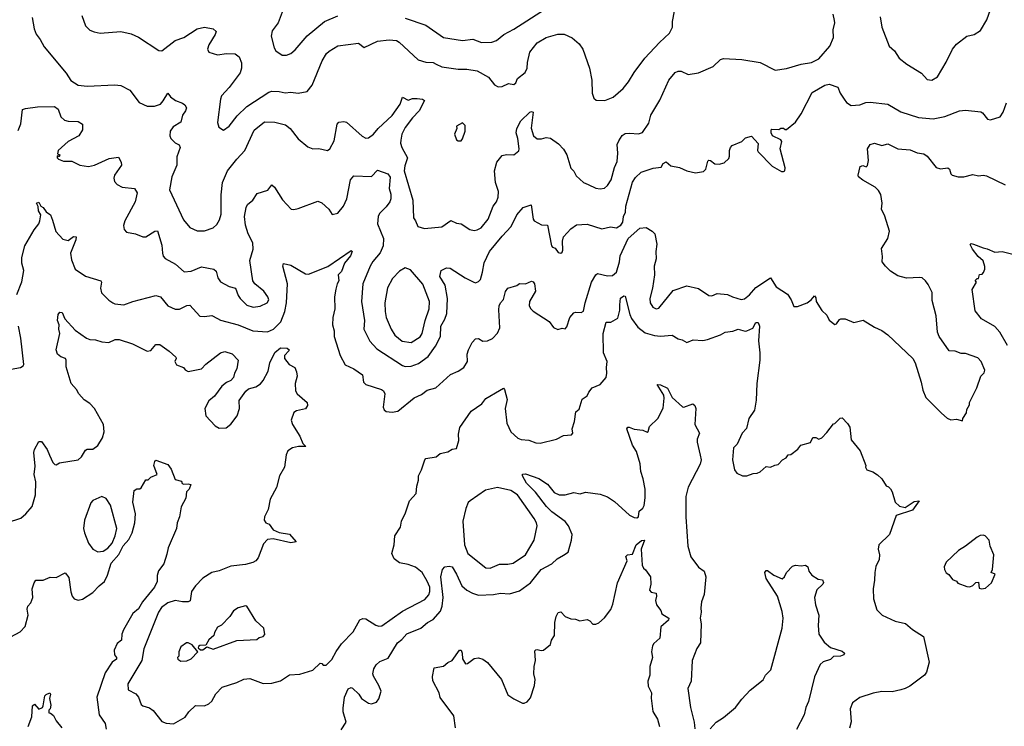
# Model space of a CAD drawing. Extents: x 1603745 to 1745082, y 385868 to 533966.
# Tile 96 of 256: x 1654446 to 1661160, y 415626 to 420447. Entities that reach past the tile are written whole.
import ezdxf

# ---------------------------------------------------------------- set-up
doc = ezdxf.new("R2010")
doc.units = 0

msp = doc.modelspace()

# ---------------------------------------------------------------- linework, layer by layer
at = {"layer": '0CON20XD'}
for points in [[(1654531.2, 420461.2), (1654544.5, 420384.5), (1654557.3, 420347.3), (1654585, 420312.5), (1654611.9, 420261.9), (1654761.6, 420081.6), (1654795, 420030.8), (1654845, 420000), (1654905, 419993.3), (1655095, 420002.5), (1655135, 419997.5), (1655196.2, 419965), (1655260.7, 419880.7), (1655315, 419857.8), (1655365, 419857.3), (1655405, 419871.1), (1655425, 419892.5), (1655455, 419946.2), (1655475, 419921.2), (1655508.8, 419895), (1655556.6, 419876.6), (1655571.2, 419865), (1655582, 419845), (1655577.1, 419825), (1655555.7, 419795), (1655545, 419748), (1655492, 419715), (1655470.8, 419685), (1655468.8, 419655), (1655476.7, 419635), (1655505, 419606.7), (1655532, 419592), (1655539.2, 419575), (1655517.9, 419512.1), (1655516.4, 419455), (1655482.9, 419375), (1655468.1, 419285), (1655561.7, 419081.7), (1655605, 419028.6), (1655655, 419007.1), (1655705, 419007.1), (1655765, 419027.1), (1655789.8, 419050.2), (1655808.6, 419081.4), (1655820.6, 419119.4), (1655818.8, 419251.2), (1655827.9, 419335), (1655862.9, 419415), (1655925.3, 419494.7), (1655981.8, 419555), (1656045, 419692.5), (1656115, 419750), (1656185, 419747.8), (1656258.6, 419728.6), (1656289.2, 419705), (1656343.7, 419633.7), (1656409.8, 419579.8), (1656445, 419565.5), (1656485, 419568), (1656545, 419554.2), (1656560, 419565), (1656590.9, 419619.1), (1656611.2, 419735), (1656621.7, 419748.3), (1656655, 419752.9), (1656675, 419748.6), (1656781.1, 419651.1), (1656805, 419638.9), (1656825, 419640), (1656858.1, 419665), (1656891.1, 419705), (1656986.3, 419793.7), (1657039.4, 419870.6), (1657055, 419918.8), (1657095, 419897.7), (1657125, 419908.1), (1657155, 419910), (1657192.5, 419905), (1657205.6, 419895.6), (1657169.4, 419825), (1657125, 419778.2), (1657075, 419710.6), (1657052.1, 419665), (1657043.6, 419625), (1657042.9, 419605), (1657052.2, 419575), (1657090.8, 419505), (1657070.9, 419449.1), (1657068, 419415), (1657126, 419215), (1657130, 419095), (1657145.8, 419075), (1657161.4, 419035), (1657205, 419021.9), (1657325, 419034.5), (1657385, 419077.1), (1657425, 419058), (1657456.7, 419055), (1657515, 419014.4), (1657545, 419009.4), (1657565, 419013.1)], [(1654868.6, 420475), (1654894.3, 420404.3), (1654925, 420376.2), (1654952.7, 420362.7), (1654995, 420354), (1655135, 420365.7), (1655205, 420350), (1655255, 420327.5), (1655395, 420237.1), (1655415, 420234.4), (1655505, 420305.4), (1655565, 420324), (1655655, 420383.4), (1655705, 420394.5), (1655765, 420384), (1655786, 420365), (1655779.2, 420345), (1655735, 420276.2), (1655725.8, 420245), (1655735, 420224), (1655795, 420205.8), (1655855, 420215.8), (1655915, 420214), (1655942.1, 420192.1), (1655957.7, 420152.3), (1655958.6, 420115), (1655948, 420085), (1655874.2, 419985), (1655822.8, 419927.2), (1655814.5, 419905.5), (1655794, 419745), (1655803.9, 419713.9), (1655835, 419692.5)], [(1655835, 419692.5), (1655875, 419720), (1655929.7, 419790.3), (1655995, 419853.3), (1656145, 419953.3), (1656165, 419958.2), (1656216.1, 419956.1), (1656255, 419946.5), (1656295, 419952.2), (1656345, 419946), (1656405, 419956.9), (1656440.2, 419999.8), (1656507.8, 420165), (1656538.1, 420215), (1656555, 420232.9), (1656615, 420268.8), (1656755, 420287.5), (1656795, 420257.5), (1656885, 420299.4), (1656965, 420310), (1657015, 420304), (1657034.3, 420294.3), (1657163.8, 420173.8), (1657215, 420156.5), (1657265, 420153.5), (1657285, 420143.3), (1657325, 420124.5), (1657435, 420109.1), (1657495, 420109.5), (1657565, 420096.9), (1657642, 420055), (1657683, 420003), (1657708.8, 419988.8), (1657735, 419990.6), (1657777.9, 420012.1), (1657815, 420005.6), (1657828.1, 420015), (1657840.8, 420045), (1657893.4, 420086.6), (1657905.6, 420115), (1657907.5, 420155), (1657923.8, 420225), (1657975, 420288.6), (1658035, 420325.5), (1658115, 420348.5), (1658157.4, 420347.4), (1658213.4, 420323.4), (1658260.9, 420280.9), (1658286, 420245), (1658331.1, 420115), (1658346.5, 420035), (1658348.9, 419945), (1658360.3, 419910.3), (1658377.3, 419897.3), (1658436.7, 419895), (1658492.5, 419917.5), (1658561.7, 419978.3), (1658597.8, 420022.2), (1658635, 420086), (1658708, 420185), (1658808.3, 420291.7), (1658877.5, 420355), (1658896.9, 420395), (1658897.5, 420435), (1658910.8, 420505)], [(1656241.4, 420515), (1656208, 420425), (1656168.3, 420371.7), (1656160.8, 420335), (1656180.9, 420255), (1656193.1, 420235), (1656234.4, 420204.4), (1656265, 420204)], [(1656265, 420204), (1656294.2, 420215.8), (1656325, 420240), (1656405, 420336.9), (1656524.3, 420435), (1656615, 420472.9)], [(1657075, 420457.3), (1657215, 420408.5), (1657335, 420325.5), (1657465, 420303.6), (1657535, 420313.5), (1657595, 420290.5), (1657665, 420292.2), (1657696.2, 420303.8), (1657746.2, 420345), (1657815, 420382.2), (1658025, 420517.1)], [(1657565, 419013.1), (1657592.6, 419027.4), (1657640.4, 419085), (1657673.3, 419175), (1657696.1, 419203.9), (1657708.5, 419235), (1657711.8, 419275), (1657690.9, 419335), (1657684.4, 419415), (1657700, 419475), (1657735, 419521.2), (1657765, 419528.1), (1657815, 419524.3), (1657848.5, 419551.5), (1657851.9, 419565), (1657843.1, 419635), (1657831.4, 419675), (1657836.1, 419703.9), (1657863.2, 419756.8), (1657925, 419816.2), (1657935, 419820), (1657946.2, 419815), (1657933, 419707), (1657949.2, 419655), (1657975, 419634.2), (1658005, 419634.4), (1658035, 419643.1), (1658065, 419637.5), (1658120.4, 419600.4), (1658153.6, 419563.6), (1658176, 419525), (1658204.5, 419434.5), (1658225, 419412.5), (1658240.9, 419380.9), (1658291.2, 419335), (1658322.2, 419322.2), (1658375, 419298.1), (1658405, 419292.9), (1658433, 419297), (1658454.5, 419315.5), (1658479.5, 419355), (1658501.2, 419438.8), (1658520.2, 419479.8), (1658524.6, 419535), (1658519.5, 419595), (1658530.2, 419619.8), (1658555, 419656), (1658575, 419670.6), (1658605, 419673.5), (1658665, 419666.9), (1658693.3, 419676.7), (1658735, 419741.2), (1658750, 419795), (1658811.4, 419898.6), (1658873.1, 420035), (1658915, 420087.1), (1658935, 420095.6), (1658955.8, 420095.8), (1659005, 420073.3), (1659075, 420084), (1659175, 420128), (1659225, 420174), (1659245, 420181.1), (1659370, 420175), (1659495.7, 420154.3), (1659597.2, 420102.8), (1659675, 420112.7), (1659775, 420142.9), (1659845, 420154.4), (1659895, 420178.6), (1659969.5, 420265), (1659994.4, 420325), (1659992.1, 420377.9), (1660003.3, 420425), (1660001.9, 420441.9), (1659992.5, 420485)], [(1660314.5, 420465), (1660325.7, 420395), (1660374.2, 420265), (1660411.2, 420235), (1660442, 420185), (1660495, 420142.5), (1660595, 420081.2), (1660635, 420038), (1660666.1, 420033.9), (1660705, 420057.5), (1660763.5, 420156.5), (1660806.9, 420245), (1660835, 420279.2), (1660905, 420333.1), (1660955.4, 420344.6), (1660997.6, 420372.4), (1661041.4, 420445), (1661066, 420515)], [(1657115, 418083.1), (1657165, 418101.8), (1657230, 418150), (1657281, 418219), (1657315, 418286.2), (1657318.2, 418355), (1657345.8, 418404.2), (1657358.6, 418441.4), (1657363.2, 418545), (1657346.7, 418636.7), (1657310.8, 418695), (1657320, 418735), (1657355, 418754), (1657380.5, 418750.5), (1657483.3, 418685), (1657542.5, 418655), (1657555, 418652), (1657575, 418661.2), (1657587.1, 418675), (1657602.2, 418725), (1657611.9, 418788.1), (1657648.9, 418865), (1657735, 418970.9), (1657798.1, 419035), (1657836.7, 419115), (1657880, 419165), (1657932.5, 419182.5), (1657947.5, 419085), (1657955, 419074), (1658005, 419047.5), (1658044.3, 419044.3), (1658072.5, 418905), (1658080, 418895), (1658098, 418888), (1658117.7, 418857.7), (1658135, 418854), (1658145, 418860), (1658150, 418875), (1658147.1, 418935), (1658154.2, 418965), (1658205, 419020), (1658242.5, 419047.5), (1658315, 419052), (1658415, 419020.8), (1658475, 419034.3), (1658515, 419026.2), (1658545, 419045.5), (1658558.5, 419065), (1658563.1, 419105), (1658577.1, 419132.9), (1658578.2, 419175), (1658625, 419338.8), (1658645, 419370.8), (1658683.2, 419406.8), (1658765, 419434.3), (1658819.5, 419440.5), (1658834.2, 419465), (1658855, 419477.5), (1658885, 419450), (1658945, 419437.5), (1658995, 419415.8), (1659055, 419401.2), (1659109.5, 419410.5), (1659125, 419427.5), (1659138.3, 419481.7), (1659145, 419487.5), (1659157, 419487), (1659185, 419463.3), (1659215, 419460), (1659250.7, 419469.3), (1659280.7, 419499.3), (1659286.7, 419515), (1659286.7, 419555), (1659292.5, 419575), (1659305, 419587.5), (1659370, 419615), (1659395, 419640), (1659435, 419652.5), (1659481.7, 419601.7), (1659476.7, 419555), (1659482.5, 419545), (1659577, 419447), (1659640.5, 419410.5), (1659655, 419410), (1659663.6, 419416.4), (1659666.7, 419435), (1659632.5, 419565), (1659643.3, 419615), (1659636.1, 419626.1), (1659580, 419655), (1659570, 419675), (1659570, 419695), (1659575, 419700), (1659621.7, 419698.3), (1659635, 419707.5), (1659655, 419707.5), (1659665, 419697.5), (1659675, 419697.5), (1659735, 419746.7), (1659775, 419803.3), (1659850.8, 419949.2), (1659935, 420000.6), (1659965, 420005.8), (1660025, 419985.7), (1660041.4, 419945), (1660068.6, 419905), (1660082.8, 419882.8), (1660115, 419860.8), (1660175, 419865.6), (1660215, 419880.8), (1660245, 419884), (1660365, 419871.4), (1660455, 419818.1), (1660575, 419780), (1660675, 419770), (1660755, 419786.5), (1660855, 419825.8), (1660895, 419828.6), (1660998.8, 419818.8), (1661011.2, 419811.2), (1661045, 419767.5), (1661065, 419763.3), (1661132.5, 419785), (1661153.3, 419815), (1661175, 419880)], [(1654435, 419690), (1654453.2, 419736.8), (1654464, 419835), (1654485, 419840), (1654567.2, 419852.8), (1654683.3, 419855), (1654707.2, 419837.2), (1654726.9, 419785), (1654751.4, 419761.4), (1654775, 419753.3), (1654845, 419752), (1654873.3, 419735), (1654873.8, 419695), (1654848, 419655), (1654776.2, 419615), (1654707.5, 419555), (1654702.5, 419532.5), (1654720, 419525), (1654715, 419510), (1654705, 419520), (1654700, 419515), (1654700, 419505), (1654710, 419495), (1654745, 419482.5), (1654801.7, 419481.7), (1654855, 419453.3), (1654914.2, 419444.2), (1654955, 419454.4), (1655055, 419500), (1655118.8, 419508.8), (1655138.5, 419475), (1655139.6, 419455), (1655092.5, 419385), (1655087.5, 419365), (1655093.1, 419343.1), (1655111.3, 419321.3), (1655145, 419303.3), (1655228.8, 419295), (1655246.5, 419265), (1655233.1, 419205), (1655163.3, 419075), (1655153.4, 419043.4)], [(1657455, 419620), (1657465.9, 419634.1), (1657483, 419687), (1657482.5, 419725), (1657465, 419742.5), (1657425, 419720), (1657427.5, 419705), (1657410, 419665), (1657425, 419627.5), (1657435, 419620), (1657455, 419620)], [(1654425, 418572.5), (1654461.2, 418658.8), (1654474.4, 418735), (1654460, 418785), (1654461.3, 418825), (1654481.4, 418905), (1654545, 419013.3), (1654576.1, 419053.9), (1654582.7, 419075), (1654589.4, 419115), (1654573.5, 419143.5), (1654571.9, 419171.9), (1654560.6, 419195), (1654575, 419201.4), (1654589.2, 419175), (1654605, 419164.3), (1654625.5, 419135.5), (1654655, 419116.2), (1654670, 419080), (1654691.4, 419001.4), (1654739.5, 418949.5), (1654775, 418941.4), (1654812.8, 418967.2), (1654831.2, 418965), (1654828.9, 418945), (1654793.1, 418853.1), (1654798.1, 418808.1), (1654824.5, 418745), (1654895, 418696.5), (1655000, 418665), (1655003.8, 418655), (1654995.6, 418615), (1655004.4, 418584.4), (1655053, 418533), (1655080, 418515), (1655095, 418508), (1655155, 418502.5), (1655217.5, 418525), (1655375, 418564.6), (1655405.3, 418555.3), (1655455, 418495.6), (1655505, 418472.5), (1655535, 418471.1), (1655585, 418497.1), (1655605, 418499.2), (1655673.3, 418425), (1655705, 418422.5), (1655755, 418429.1), (1655795, 418408.9), (1655815, 418397.5), (1655935, 418366), (1656035, 418323.2), (1656135, 418318.2), (1656177.5, 418335), (1656226.9, 418385), (1656253, 418455), (1656265.7, 418515.7), (1656271.5, 418645), (1656240, 418765), (1656245, 418782.5), (1656295, 418771.4), (1656395, 418712.9), (1656415, 418710), (1656547.6, 418762.4), (1656705, 418871.2), (1656713.3, 418865), (1656701.5, 418835), (1656659.5, 418785), (1656640.7, 418729.3), (1656617.8, 418705), (1656622.7, 418665), (1656610.5, 418645), (1656602.1, 418607.9), (1656591.8, 418555), (1656593.6, 418475), (1656581.5, 418415), (1656579.4, 418365), (1656590, 418325), (1656591.2, 418285), (1656630.6, 418155), (1656665, 418092), (1656725, 418064.3), (1656783.3, 418025), (1656790, 417975), (1656807, 417957), (1656912.5, 417925), (1656926, 417915), (1656935.7, 417895), (1656924.1, 417804.1), (1656931.2, 417785), (1656944.4, 417774.4), (1656985, 417769.4), (1657025, 417776.7), (1657135, 417866.7), (1657185, 417890.6), (1657225, 417918.6), (1657283.8, 417935), (1657384.5, 418025.5), (1657435, 418048), (1657473.8, 418075), (1657498.6, 418115), (1657498.1, 418165), (1657505.6, 418194.4), (1657531.2, 418245), (1657555, 418268.8), (1657575, 418271.2), (1657605, 418254), (1657635, 418255.8), (1657668.9, 418271.1), (1657705, 418308), (1657719.5, 418345), (1657712.8, 418467.2), (1657716.3, 418493.7), (1657724.6, 418515.4), (1657745, 418538), (1657758.1, 418591.9), (1657775, 418614.3), (1657835, 418633.3), (1657853.9, 418646.1), (1657895, 418643.8), (1657935, 418663.3), (1657947.3, 418657.3), (1657956.2, 418645), (1657963.3, 418595), (1657921.4, 418525), (1657920.5, 418495), (1657931.1, 418475), (1657947.8, 418457.8), (1658056.8, 418386.8), (1658085.9, 418345.9), (1658115, 418333.3), (1658145, 418342.5), (1658165, 418337.5), (1658177.7, 418352.3), (1658196.2, 418415), (1658225, 418447.5), (1658235, 418452.5), (1658275, 418450), (1658291.4, 418458.6), (1658301.5, 418515), (1658345.3, 418655), (1658375, 418705.8), (1658385, 418714.4), (1658455, 418698.9), (1658488.5, 418701.5), (1658515.3, 418724.7), (1658535.9, 418795), (1658540, 418835), (1658595.5, 418955), (1658675, 419024.6), (1658718.2, 419028.2), (1658759.6, 419005), (1658776, 418985), (1658791.5, 418915), (1658782.9, 418865), (1658786.9, 418815), (1658771.8, 418765), (1658775.6, 418705.6), (1658761.4, 418615), (1658741.9, 418545), (1658744.3, 418514.3), (1658763.3, 418485), (1658785, 418474), (1658805, 418478), (1658901.7, 418598.3), (1658995, 418630), (1659075, 418612), (1659145, 418564), (1659165, 418562.5), (1659201.7, 418578.3), (1659271.7, 418571.7), (1659305.5, 418555.5), (1659365, 418536.9), (1659388.3, 418541.7), (1659421.4, 418568.6), (1659465, 418619.4), (1659565, 418686.7), (1659605, 418624.3), (1659680.8, 418575), (1659707.5, 418535), (1659725, 418490), (1659749.3, 418490.7), (1659815.7, 418514.3), (1659843.9, 418536.1), (1659865, 418562.5), (1659875, 418550), (1659876.7, 418525), (1659915, 418463.3), (1659950.5, 418430.5), (1659965, 418396.7), (1660005, 418367.5), (1660015, 418372.5), (1660035, 418402.5), (1660045, 418406.7), (1660075, 418406.7), (1660135, 418380), (1660196.4, 418396.4), (1660275, 418348.8), (1660325, 418326), (1660365, 418296), (1660537.1, 418135), (1660552.9, 418105), (1660592.9, 417972.9), (1660605, 417920), (1660625, 417870), (1660731.7, 417761.7), (1660769.3, 417729.3), (1660795, 417717.5), (1660835, 417722.5), (1660875, 417710), (1660877.5, 417725), (1660902.5, 417765), (1660903.6, 417786.4), (1660921.7, 417818.3), (1660923.3, 417835), (1660973.3, 417935), (1661000, 418015), (1661023, 418037), (1661027.5, 418055), (1661002, 418115), (1660978.9, 418138.9), (1660895, 418170), (1660865, 418170), (1660825, 418185.8), (1660785, 418188), (1660715.9, 418285.9), (1660704.2, 418315), (1660696.3, 418426.3), (1660667.9, 418532.1), (1660667.5, 418585), (1660641.1, 418641.1), (1660622, 418665), (1660598.8, 418685), (1660585, 418688.9), (1660493.2, 418683.2), (1660435, 418699.2), (1660385, 418730), (1660348.8, 418765), (1660326.2, 418795), (1660328.3, 418831.7), (1660323.3, 418885), (1660366, 418955), (1660378, 419005), (1660345.8, 419105.8), (1660322.5, 419155), (1660326.7, 419195), (1660318.8, 419255), (1660302.3, 419282.3), (1660278.8, 419305), (1660195, 419352), (1660166.2, 419375), (1660163.3, 419385), (1660177.5, 419445), (1660195, 419452.5), (1660217.5, 419442.5), (1660227, 419453), (1660233.3, 419485), (1660226.9, 419565), (1660245.4, 419594.6), (1660275, 419603.3), (1660325, 419589.2), (1660365, 419600), (1660435, 419565.5), (1660518, 419558), (1660565, 419538.9), (1660610.8, 419530.8), (1660632.9, 419515), (1660695, 419439.2), (1660725, 419429.2), (1660775.6, 419435.6), (1660786.5, 419426.5), (1660795.7, 419395.7), (1660805, 419386), (1660845, 419374), (1660885, 419374.2), (1660945, 419390), (1660985, 419380.8), (1661015, 419385.7), (1661038.3, 419381.7), (1661165, 419320)], [(1655153.4, 419043.4), (1655158.1, 419015), (1655175, 418998.1), (1655235.5, 418985.5), (1655285, 418964.4), (1655305, 418966), (1655366.4, 419003.6), (1655385, 419006.7), (1655415, 418907.5), (1655418.6, 418855), (1655424.5, 418834.5), (1655437.6, 418817.6), (1655509.1, 418779.1), (1655567, 418727), (1655615, 418731.1), (1655685, 418760), (1655770, 418745), (1655785, 418730), (1655797.5, 418685), (1655815, 418658.8), (1655875, 418625.6), (1655916.7, 418615), (1655935.6, 418565), (1655950, 418545), (1655995, 418499.4), (1656037.5, 418485), (1656085, 418492.1), (1656134.3, 418515.7), (1656144.2, 418535), (1656138.1, 418555), (1656111.5, 418595), (1656049.2, 418645), (1656035.8, 418665), (1656015.8, 418805), (1656038.2, 418881.8), (1656035.2, 418925), (1656003, 418985), (1655984.7, 419045), (1655979.2, 419105), (1655990, 419165), (1656000, 419185), (1656036.2, 419215), (1656065, 419260), (1656137.1, 419282.9), (1656165, 419320), (1656183, 419303), (1656237.7, 419217.7), (1656297.5, 419155), (1656315, 419151.2), (1656345, 419158.8), (1656477.7, 419207.7), (1656505, 419196.7), (1656553.3, 419155), (1656576.7, 419116.7), (1656615, 419127.5), (1656653.3, 419175), (1656676.4, 419225), (1656702.2, 419355), (1656725, 419380.8), (1656845, 419378), (1656885, 419420), (1656955, 419395.8), (1656972.4, 419372.4), (1656964.5, 419294.5), (1656976.9, 419256.9), (1656977.3, 419225), (1656969.5, 419205), (1656945, 419170.5), (1656899.5, 419125), (1656890.5, 419105), (1656886.4, 419055), (1656926.9, 418955), (1656923.5, 418905), (1656903.5, 418856.5), (1656853.1, 418796.9), (1656835, 418766.2), (1656786.5, 418645), (1656775.5, 418525), (1656797.9, 418395), (1656792.5, 418335), (1656833.5, 418253.5), (1656881.2, 418201.2), (1657055, 418086.9), (1657075, 418080), (1657115, 418083.1)], [(1661182.2, 418225), (1661130, 418315), (1661095, 418353.1), (1661004.3, 418405), (1660960.9, 418460.9), (1660940, 418605), (1660970, 418655), (1660961.7, 418668.3), (1660975, 418680), (1660985, 418680), (1660991.7, 418708.3), (1661008.3, 418711.7), (1661017, 418723), (1661026.7, 418745), (1661026.1, 418763.9), (1661015, 418802.5), (1660982.3, 418832.3), (1660942.1, 418882.1), (1660927, 418913), (1660935, 418918.8), (1660950, 418915), (1661015, 418889.2), (1661044.1, 418884.1), (1661095, 418861.2), (1661145, 418866), (1661236.4, 418843.6)], [(1657115, 418244.6), (1657176.8, 418283.2), (1657191.2, 418305), (1657209.6, 418395), (1657238.2, 418475), (1657240.4, 418525), (1657195, 418642.2), (1657110.1, 418740.1), (1657075, 418754.4), (1657035, 418731.1), (1656988.3, 418681.7), (1656953, 418617), (1656936.4, 418515), (1656937.1, 418455), (1656944.6, 418415), (1656977.9, 418335), (1657004.8, 418294.8), (1657054.3, 418254.3), (1657115, 418244.6)], [(1657717.5, 417917.5), (1657745, 417932.5), (1657752.5, 417925), (1657769.1, 417855), (1657756.7, 417795), (1657768.6, 417695), (1657794, 417635), (1657842.6, 417592.6), (1657865, 417582.2), (1657917.2, 417577.2), (1657965, 417561.1), (1657995, 417557.8), (1658105.8, 417584.2), (1658155, 417611.2), (1658207.5, 417615), (1658216.7, 417625), (1658213.3, 417655), (1658230, 417705), (1658238.3, 417771.7), (1658261.2, 417788.8), (1658281.8, 417858.2), (1658315, 417880), (1658325.7, 417905), (1658349.2, 417935), (1658405, 417958.1), (1658444.6, 418005.4), (1658450.5, 418035), (1658446.7, 418075), (1658451.4, 418115), (1658427.5, 418175), (1658423.6, 418305), (1658445, 418382.5), (1658477.3, 418382.7), (1658525, 418410), (1658538.9, 418465), (1658538.3, 418501.7), (1658543.2, 418546.8), (1658565, 418562.9), (1658575, 418560), (1658605.3, 418435), (1658617.3, 418407.2), (1658660.1, 418350.1), (1658711.5, 418311.5), (1658775, 418291.4), (1658815, 418287.8), (1658895, 418293.8), (1658935, 418268.6), (1658963.5, 418263.5), (1658995, 418244), (1659038, 418262), (1659105, 418258.9), (1659135, 418264.3), (1659225, 418295.7), (1659257.5, 418315), (1659307.6, 418322.4), (1659345, 418335.7), (1659392.7, 418322.7), (1659405, 418324.5), (1659445, 418342.7), (1659465, 418380.3), (1659480.9, 418380.9), (1659490.5, 418355), (1659483.3, 418255), (1659493.3, 418175), (1659492.9, 418125), (1659472.5, 417965), (1659468.8, 417851.2), (1659457.6, 417782.4), (1659418, 417725), (1659401.7, 417658.3), (1659372, 417625), (1659339.2, 417550.8), (1659314, 417525), (1659306.7, 417445), (1659320, 417375), (1659335, 417352.5), (1659373.9, 417333.9), (1659405, 417336), (1659448.3, 417351.7), (1659475, 417352.5), (1659495, 417362.5), (1659535, 417397.5), (1659565, 417393.3), (1659595, 417408.8), (1659617.7, 417412.3), (1659646.7, 417445), (1659671.7, 417458.3), (1659685, 417477.5), (1659705, 417480), (1659753, 417517), (1659772.5, 417545), (1659838.3, 417561.7), (1659855, 417596.2), (1659875, 417596.2), (1659895, 417586), (1659915, 417593.8), (1659950.5, 417629.5), (1659995, 417690), (1660005, 417692.5), (1660041.7, 417728.3), (1660055, 417730), (1660091.7, 417691.7), (1660106.8, 417666.8), (1660115, 417580), (1660176.1, 417506.1), (1660216.4, 417406.4), (1660212.5, 417395), (1660223.3, 417375), (1660263.3, 417363.3), (1660295, 417341.2), (1660323.8, 417315), (1660355, 417266.7), (1660369.2, 417259.2), (1660385, 417246.7), (1660396.2, 417225), (1660416.7, 417155), (1660445, 417128), (1660485, 417120), (1660545, 417160), (1660580, 417165), (1660535, 417100), (1660422.5, 417065), (1660377.5, 416935), (1660303.3, 416865), (1660300, 416835), (1660308, 416795), (1660306.2, 416765), (1660284.3, 416715.7), (1660276.4, 416676.4), (1660275.8, 416624.2), (1660266, 416565), (1660268.8, 416495), (1660291.7, 416421.7), (1660327.5, 416385), (1660415, 416344), (1660487, 416327), (1660535, 416285.8), (1660608.3, 416238.3), (1660648, 416065), (1660630, 415995), (1660616.2, 415975), (1660515, 415901.2), (1660485, 415884.2), (1660454.2, 415875.8), (1660395, 415862), (1660325, 415863.8), (1660265, 415852), (1660175, 415822), (1660124.3, 415785.7), (1660108, 415745), (1660116.1, 415656.1), (1660105, 415613.3)], [(1654363.2, 417016.8), (1654453.4, 417046.6), (1654487.5, 417075), (1654531.4, 417125), (1654552.7, 417205), (1654554.6, 417295), (1654545.4, 417345), (1654551.4, 417401.4), (1654542, 417495), (1654546.1, 417513.9), (1654575, 417570), (1654595, 417570), (1654632.5, 417515), (1654649.2, 417475), (1654671.2, 417425), (1654685, 417411.2), (1654695, 417410), (1654717, 417423), (1654845, 417443.3), (1654866.7, 417465), (1654895, 417510), (1654905, 417516.7), (1654945, 417517.5), (1654978.3, 417541.7), (1655011.2, 417595), (1655021.4, 417635), (1655017.7, 417685), (1654955.5, 417795), (1654925, 417829.4), (1654885, 417854.2), (1654848.6, 417895), (1654833.1, 417925), (1654795.6, 417965), (1654762.5, 418077.5), (1654763, 418123), (1654757.5, 418135), (1654725, 418147.5), (1654703.8, 418165), (1654693.3, 418195), (1654719.2, 418305), (1654712.5, 418335), (1654714.4, 418365), (1654703.1, 418395), (1654707.5, 418435), (1654719.2, 418450.8), (1654735, 418450), (1654754.2, 418405), (1654825, 418329.4), (1654901.9, 418275), (1654925, 418265.5), (1654963.6, 418263.6), (1655005, 418248.6), (1655054.4, 418245.6), (1655096.1, 418263.9), (1655125, 418265.8), (1655215, 418234.4), (1655315, 418185.7), (1655339.1, 418190.9), (1655375, 418232), (1655400.3, 418230.3), (1655465, 418186), (1655510, 418145), (1655512.5, 418135), (1655504.2, 418115), (1655515, 418092.5), (1655562.5, 418075), (1655575, 418057.5), (1655595, 418047.5), (1655685, 418064), (1655715, 418096.7), (1655815, 418174.2), (1655845, 418184), (1655895, 418166.2), (1655936.4, 418123.6), (1655925.8, 418065), (1655910, 418035), (1655904, 418005), (1655886.2, 417985), (1655855, 417970.8), (1655825, 417945.8), (1655775, 417878), (1655735, 417846.2), (1655707.5, 417795), (1655714.3, 417745), (1655778, 417675), (1655805, 417660), (1655852.5, 417662.5), (1655885, 417686.4), (1655928.7, 417745), (1655943.8, 417795), (1655941.8, 417848.2), (1655987.1, 417912.9), (1656005, 417929.2), (1656055, 417941.4), (1656087, 417963), (1656105.4, 417984.6), (1656140.9, 418049.1), (1656151.9, 418105), (1656185, 418175.6), (1656225, 418207.3), (1656270, 418205), (1656282.5, 418195), (1656281.7, 418188.3), (1656251.2, 418155), (1656252.5, 418135), (1656283.3, 418095), (1656321.2, 418075), (1656334.3, 418044.3), (1656338.6, 418015), (1656324.3, 417965.7), (1656325.8, 417915), (1656338, 417895), (1656405.6, 417835.6), (1656408.8, 417815), (1656395, 417792.5), (1656332.7, 417777.3), (1656315, 417766.7), (1656296.7, 417715), (1656306.7, 417685), (1656356.7, 417605), (1656377.5, 417555), (1656397.5, 417535), (1656345.8, 417535.8), (1656305, 417526.9), (1656275, 417505.4), (1656262.5, 417477.5), (1656252, 417395), (1656216.2, 417335), (1656197.9, 417255), (1656153.5, 417175), (1656140, 417105), (1656114.2, 417055), (1656112.3, 417032.3), (1656123.9, 417013.9), (1656147.5, 417005), (1656175, 416966.7), (1656215, 416948), (1656285.9, 416935.9), (1656330, 416885), (1656295, 416878.6), (1656175, 416904.1), (1656135, 416899.7), (1656108, 416872), (1656071.8, 416775), (1656055, 416754.4), (1656035, 416742.9), (1655985, 416730), (1655885, 416718), (1655805, 416687.5), (1655755, 416676), (1655695, 416638), (1655644.2, 416585), (1655618.1, 416545), (1655607.2, 416482.8), (1655593.6, 416476.4), (1655555, 416474.5), (1655505, 416484.5), (1655455, 416469.5), (1655413.4, 416436.6), (1655391.5, 416405), (1655292.9, 416155), (1655277.5, 416075), (1655183.1, 415915), (1655186.2, 415875), (1655238, 415848), (1655255.6, 415825), (1655274.6, 415774.6), (1655286.2, 415765), (1655331.8, 415751.8), (1655356, 415735), (1655415, 415658.8), (1655445, 415648), (1655493.6, 415643.6), (1655575, 415688.8), (1655598, 415725), (1655645, 415768.6), (1655705, 415765.7), (1655735, 415778.6), (1655755, 415798), (1655782.6, 415847.4), (1655826.9, 415893.1), (1655925.6, 415925.6), (1655975, 415948.5), (1656015, 415952.2), (1656105, 415918.1), (1656165, 415920), (1656225, 415936.7), (1656285, 415978.1), (1656355, 415982.9), (1656445, 416009.2), (1656495, 416057.1), (1656505.8, 416055.8), (1656515, 416042.5), (1656535, 416043.8), (1656575, 416082.5), (1656602.9, 416137.1), (1656640.6, 416189.4), (1656719.1, 416270.9), (1656765, 416352), (1656785, 416360.8), (1656805, 416359.2), (1656875, 416315.9), (1656895, 416309.3), (1656915, 416312.3), (1657055, 416411.3), (1657209, 416491), (1657236.2, 416523.8), (1657243.3, 416545), (1657241.6, 416575), (1657225, 416615.8), (1657189.5, 416675), (1657145, 416711.1), (1657095, 416730), (1657035, 416740.8), (1656998.3, 416768.3), (1656984.4, 416805), (1656998.6, 416865), (1657004, 416925), (1657042, 416985), (1657049.2, 417025), (1657077.3, 417082.7), (1657104, 417165), (1657148.8, 417215), (1657154, 417265), (1657166, 417305), (1657166.2, 417335), (1657186.7, 417375), (1657207.5, 417445), (1657215, 417452.5), (1657285, 417463.8), (1657313.2, 417486.8), (1657365, 417498.8), (1657395, 417516.7), (1657425, 417522.5), (1657440.8, 417575), (1657438.3, 417618.3), (1657447.8, 417665), (1657525, 417775.8), (1657596, 417825), (1657625, 417863.3), (1657717.5, 417917.5)], [(1654361.9, 418058.1), (1654452, 418075), (1654468.5, 418085), (1654472.7, 418095), (1654453.6, 418275), (1654436.7, 418355)], [(1656636.9, 415603.1), (1656671.2, 415655), (1656651.4, 415725), (1656651.2, 415751.2), (1656660, 415825), (1656685, 415882.5), (1656705, 415890), (1656715, 415887.5), (1656757.5, 415845), (1656776, 415815), (1656823.3, 415785), (1656845, 415780), (1656878.5, 415791.5), (1656895, 415813.3), (1656910.8, 415865), (1656895.6, 415905), (1656857.9, 415967.9), (1656854, 415985), (1656861.3, 416018.7), (1656876, 416045), (1656901.7, 416068.3), (1656958.3, 416091.7), (1657022.9, 416195), (1657052.2, 416217.8), (1657085, 416258.1), (1657182, 416295), (1657225.9, 416334.1), (1657264.4, 416355), (1657315, 416412.9), (1657326.2, 416445), (1657334.3, 416505.7), (1657318.5, 416645), (1657328, 416695), (1657345, 416713.3), (1657375, 416719.5), (1657395, 416713.1), (1657425.4, 416665), (1657460.9, 416585), (1657494.7, 416554.7), (1657533.5, 416533.5), (1657575, 416521.8), (1657675.6, 416525.6), (1657725, 416535.5), (1657785, 416530), (1657855, 416550), (1657930, 416605), (1658002.5, 416695), (1658075.3, 416734.7), (1658111.1, 416768.9), (1658155, 416794.3), (1658185.5, 416814.5), (1658209.1, 416895), (1658213.1, 416935), (1658188.5, 416995), (1658165, 417023.6), (1658075, 417089.7), (1658038, 417125), (1657962.8, 417222.8), (1657900.7, 417285), (1657874.2, 417335), (1657873.9, 417346.1), (1657895, 417349.2), (1657985, 417317.5), (1658045, 417278.1), (1658091.2, 417221.2), (1658125, 417206.2), (1658165, 417205.5), (1658225, 417222.2), (1658267.6, 417212.4), (1658305, 417222.9), (1658405, 417209.5), (1658455, 417191.5), (1658500.9, 417160.9), (1658605, 417065.7), (1658635, 417050), (1658655, 417048), (1658664.3, 417055.7), (1658670.9, 417095), (1658695.6, 417115), (1658703, 417133), (1658712, 417185), (1658711.2, 417245), (1658698.2, 417315), (1658680.7, 417365), (1658675.8, 417415.8), (1658651.4, 417501.4), (1658624.4, 417545), (1658586, 417655), (1658592.5, 417667.5), (1658602.3, 417667.7), (1658635, 417652.9), (1658695.9, 417645.9), (1658725, 417632.5), (1658731.7, 417638.3), (1658739.5, 417670.5), (1658796.7, 417725), (1658833.4, 417796.6), (1658841.5, 417865), (1658837.5, 417885), (1658792.6, 417957.4), (1658815, 417955.6), (1658862.3, 417932.3), (1658895, 417870), (1658966.4, 417806.4), (1658975, 417803.3), (1659035, 417826.2), (1659050, 417815), (1659056.2, 417795), (1659050, 417685), (1659080.8, 417625), (1659064.4, 417585), (1659064.4, 417565), (1659086.1, 417476.1), (1659091.8, 417445), (1659085.6, 417415.6), (1659005, 417257.1), (1658989.2, 417195), (1658987.1, 417055), (1659001.2, 416855), (1659023.1, 416783.1), (1659075, 416712), (1659114, 416685), (1659124.3, 416645), (1659113.4, 416526.6), (1659094.6, 416475.4), (1659089.5, 416435), (1659092.7, 416405), (1659086.4, 416365), (1659093.6, 416325), (1659087.1, 416195), (1659063.2, 416156.8), (1659032.5, 416075), (1659024.2, 415935), (1659001.9, 415885), (1659020, 415755), (1659045.6, 415655), (1659049.7, 415609.7)], [(1655025, 416613.8), (1655045, 416657.1), (1655070.3, 416739.7), (1655121.3, 416798.7), (1655151.5, 416858.5), (1655189.6, 416900.4), (1655213.5, 416945), (1655230, 417015), (1655234.5, 417075), (1655216.2, 417155), (1655226.1, 417233.9), (1655244.3, 417245.7), (1655265, 417246.2), (1655275, 417253.3), (1655305, 417307.5), (1655321.7, 417308.3), (1655340, 417325), (1655382.5, 417345), (1655361.2, 417405), (1655366.2, 417433.8), (1655375, 417442.5), (1655455, 417412.5), (1655479.4, 417379.4), (1655505, 417310), (1655548.3, 417298.3), (1655553.6, 417283.6), (1655565, 417277.5), (1655595, 417281.2), (1655612.5, 417275), (1655600.8, 417245), (1655583.8, 417225), (1655577.7, 417182.3), (1655545.9, 417124.1), (1655535.8, 417055), (1655518.8, 417015), (1655515.8, 416975), (1655457.2, 416842.8), (1655449.8, 416800.2), (1655427.8, 416735), (1655393.1, 416686.9), (1655383.8, 416655), (1655382, 416615), (1655365.8, 416575), (1655283.8, 416475), (1655255, 416428.2), (1655217.5, 416395), (1655152.7, 416285), (1655142.9, 416255), (1655140.9, 416215), (1655109.3, 416190.7), (1655090.4, 416145), (1655091.2, 416115), (1655106.2, 416095), (1655106.4, 416085), (1655075.3, 416064.7), (1655029.4, 415990.6), (1654971.1, 415825), (1654987.1, 415705), (1655029.2, 415645), (1655035, 415607.5)], [(1657655, 416704.4), (1657717.2, 416732.8), (1657775, 416731.5), (1657811.5, 416738.5), (1657895, 416795.5), (1657953.2, 416895), (1657973.6, 416995), (1657970.4, 417015), (1657953.3, 417045), (1657840.8, 417205), (1657795, 417234.6), (1657705, 417255.6), (1657622.1, 417237.9), (1657516.7, 417165), (1657505, 417152.5), (1657487.9, 417112.1), (1657466.9, 417025), (1657480, 416865), (1657502.5, 416805), (1657625, 416706.9), (1657655, 416704.4)], [(1654977.6, 416817.6), (1655015, 416821.9), (1655047.4, 416842.6), (1655075.3, 416875), (1655097.5, 416925), (1655108.5, 416975), (1655065.6, 417135), (1655035, 417180), (1655005, 417193.8), (1654945, 417166.7), (1654930.3, 417149.7), (1654886.6, 417033.4), (1654881.1, 416975), (1654886.4, 416945), (1654913.8, 416875), (1654943.9, 416833.9), (1654977.6, 416817.6)], [(1661005, 416563.8), (1661030.7, 416569.3), (1661072.5, 416605), (1661097.5, 416665), (1661070, 416675), (1661080, 416695), (1661087.5, 416795), (1661062.5, 416855), (1661057.5, 416895), (1661030, 416925), (1661015, 416930), (1660995, 416927.5), (1660973.9, 416916.1), (1660895.8, 416854.2), (1660846.7, 416825), (1660764.4, 416745.6), (1660750, 416715), (1660751.2, 416695), (1660764.2, 416674.2), (1660781.7, 416661.7), (1660807, 416627), (1660835, 416617.5), (1660843.3, 416603.3), (1660905, 416580), (1660925, 416578.8), (1660945, 416586.7), (1660965, 416606.7), (1660985, 416610), (1660988.3, 416568.3), (1661005, 416563.8)], [(1657417.1, 415615), (1657405, 415696.7), (1657313.9, 415823.9), (1657305.4, 415855.4), (1657263.9, 415936.1), (1657260, 415965), (1657272.5, 416025), (1657335, 416036.7), (1657365, 416061.2), (1657395.6, 416074.4), (1657445, 416146.2), (1657455, 416146.7), (1657462, 416125), (1657465.9, 416085.9), (1657485, 416052.5), (1657500, 416055), (1657545, 416090), (1657575, 416092.5), (1657605, 416083.8), (1657635, 416061.2), (1657730.8, 415945), (1657775, 415842), (1657815, 415814.2), (1657874.1, 415784.1), (1657886.4, 415783.6), (1657905.9, 415794.1), (1657928.3, 415821.7), (1657955.4, 415904.6), (1657960.5, 415945), (1657951.8, 415985), (1657953.6, 416035), (1657962.9, 416075), (1657959.5, 416140.5), (1657965, 416148.8), (1657975, 416150), (1658002.7, 416142.7), (1658017.5, 416145), (1658065.7, 416185), (1658072.9, 416215), (1658093.6, 416246.4), (1658094.5, 416335), (1658102.9, 416375), (1658118.3, 416401.7), (1658135, 416406.7), (1658165.5, 416375.5), (1658205, 416359.4), (1658236.9, 416356.9), (1658265, 416346.2), (1658315, 416353.8), (1658333.3, 416345), (1658353.9, 416323.9), (1658375, 416323.8), (1658395, 416332.5), (1658433.7, 416366.3), (1658476.2, 416423.8), (1658489.5, 416459.5), (1658522.5, 416605), (1658587.5, 416755), (1658580, 416785), (1658590, 416795), (1658625, 416801.2), (1658649.2, 416865), (1658685, 416893.8), (1658706.1, 416896.1), (1658684.4, 416835), (1658691.2, 416725), (1658700, 416705), (1658714, 416694), (1658746.2, 416645), (1658750, 416595), (1658741.4, 416555), (1658752.4, 416542.4), (1658786.2, 416535), (1658789.2, 416515), (1658781.2, 416485), (1658789.2, 416455), (1658817, 416417), (1658825, 416393.3), (1658872.5, 416365), (1658869.3, 416350.7), (1658816.7, 416305), (1658811.7, 416228.3), (1658769.1, 416190.9), (1658760.6, 416175), (1658754.5, 416134.5), (1658762, 416095), (1658742, 416035), (1658742, 415975), (1658728.8, 415935), (1658730.7, 415900.7), (1658753.8, 415855), (1658751.2, 415818.8), (1658762.3, 415727.7), (1658794.4, 415675), (1658808.6, 415625)], [(1659155, 415610), (1659194.3, 415655), (1659245, 415685.6), (1659325.9, 415754.1), (1659369.1, 415810.9), (1659427.8, 415872.2), (1659515, 415942.9), (1659531.4, 415975), (1659567.4, 416012.6), (1659645.5, 416295), (1659652.5, 416365), (1659645, 416410), (1659613.1, 416515), (1659535.7, 416635), (1659526.2, 416675), (1659535, 416690), (1659545, 416690), (1659587.3, 416657.3), (1659645, 416633.3), (1659660, 416645), (1659673.8, 416675), (1659715, 416719.2), (1659735, 416726.2), (1659775, 416720), (1659805, 416726), (1659820.8, 416715), (1659828, 416685), (1659847.3, 416657.3), (1659890.5, 416630.5), (1659920, 416625), (1659926.7, 416606.7), (1659923.3, 416595), (1659882.4, 416557.6), (1659865.8, 416505), (1659872, 416455), (1659896.2, 416385), (1659891.1, 416315), (1659895.5, 416255.5), (1659930.6, 416200.6), (1659975, 416164), (1660055, 416140), (1660070, 416125), (1660066.7, 416115), (1660042.5, 416105), (1659995, 416102), (1659975, 416082.2), (1659924.4, 416065.6), (1659905, 416047.5), (1659866.1, 415963.9), (1659823.6, 415795), (1659805.5, 415755), (1659794.5, 415705), (1659741.8, 415605)], [(1654385, 416236), (1654448.8, 416271.2), (1654482.3, 416307.7), (1654504, 416385), (1654496, 416425), (1654501.2, 416445), (1654520.7, 416469.3), (1654535.8, 416504.2), (1654531.2, 416565), (1654544.1, 416605.9), (1654556.4, 416623.6), (1654605, 416623.3), (1654653.9, 416643.9), (1654695, 416641.4), (1654755, 416673.8), (1654780.7, 416640.7), (1654793.7, 416543.7), (1654803.3, 416515), (1654817.5, 416495), (1654845, 416486.2), (1654875, 416493.1), (1654945, 416538.2), (1654987.5, 416585), (1655025, 416613.8)], [(1655695, 416147.5), (1655722.5, 416167.5), (1655765, 416152.5), (1655927.3, 416212.7), (1656061.7, 416218.3), (1656078.3, 416231.7), (1656105, 416240), (1656117, 416253), (1656110, 416295), (1656056.7, 416345), (1655995.6, 416445.6), (1655985, 416448), (1655935, 416433.8), (1655903.3, 416415), (1655878.8, 416375), (1655822.7, 416317.3), (1655795, 416303.3), (1655774.1, 416265.9), (1655770, 416245), (1655734.4, 416215.6), (1655715, 416180), (1655675, 416176.7), (1655665, 416170), (1655662.5, 416162.5), (1655678.3, 416148.3), (1655695, 416147.5)], [(1655545, 416070), (1655585, 416073.8), (1655615, 416086.7), (1655660, 416135), (1655621.7, 416181.7), (1655595, 416196.7), (1655583.9, 416196.1), (1655545, 416167.5), (1655531.2, 416135), (1655530, 416105), (1655522.5, 416095), (1655523.3, 416083.3), (1655545, 416070)], [(1654504, 415625), (1654528.3, 415691.7), (1654534, 415765), (1654546.7, 415776.7), (1654575, 415743.3), (1654600, 415755), (1654606.7, 415765), (1654616.2, 415833.8), (1654625, 415844.3), (1654650, 415855), (1654655.8, 415845), (1654647.9, 415815), (1654658.9, 415771.1), (1654654.4, 415745.6), (1654645, 415736), (1654645, 415717.5), (1654656.1, 415716.1), (1654675, 415700), (1654693.9, 415663.9), (1654733.3, 415615)]]:
    msp.add_lwpolyline(points, dxfattribs=at)

doc.saveas('drawing.dxf')
